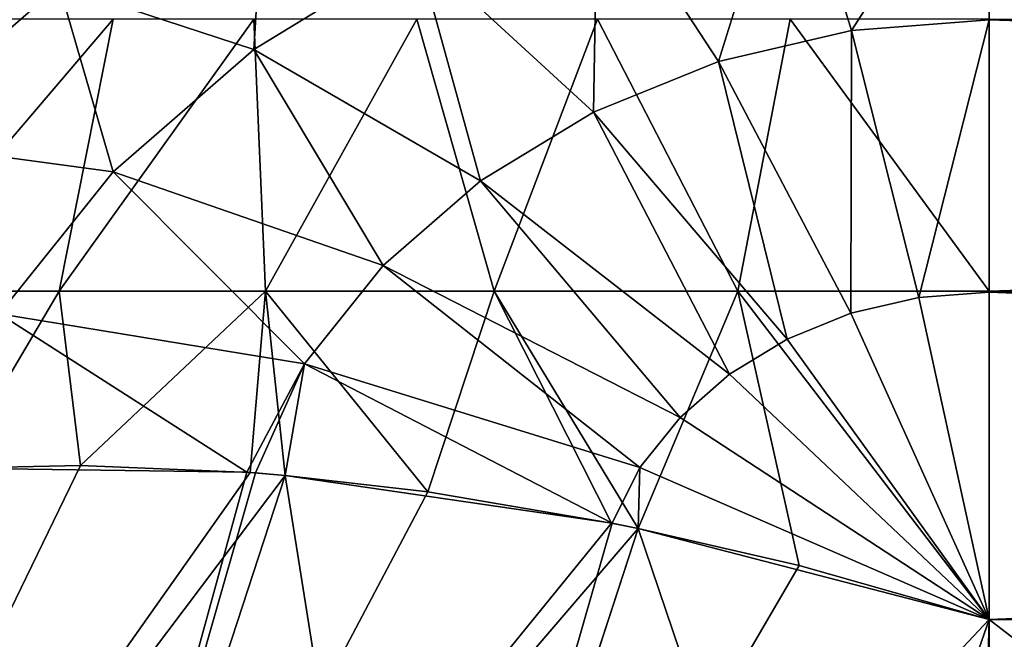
# Model space of a CAD drawing. Header units: millimetres. Extents: x -168 to 168, y -6 to 84.
# Tile 50 of 256: x -166.827 to -166.32, y 59.32 to 59.639. Entities that reach past the tile are written whole.
import ezdxf

# ---------------------------------------------------------------- set-up
doc = ezdxf.new("R2010")
doc.units = ezdxf.units.MM
doc.header["$LTSCALE"] = 65.185185
for name, color, linetype in [('687', 7, 'CONTINUOUS'), ('691', 7, 'CONTINUOUS'), ('692', 7, 'CONTINUOUS'), ('700', 7, 'CONTINUOUS'), ('701', 7, 'CONTINUOUS'), ('702', 7, 'CONTINUOUS'), ('711', 7, 'CONTINUOUS'), ('712', 7, 'CONTINUOUS'), ('721', 7, 'CONTINUOUS'), ('725', 7, 'CONTINUOUS'), ('726', 7, 'CONTINUOUS'), ('734', 7, 'CONTINUOUS'), ('735', 7, 'CONTINUOUS'), ('736', 7, 'CONTINUOUS'), ('745', 7, 'CONTINUOUS'), ('746', 7, 'CONTINUOUS')]:
    doc.layers.add(name, color=color, linetype=linetype)

msp = doc.modelspace()

# ---------------------------------------------------------------- linework, layer by layer
at = {"layer": '687', "linetype": 'CONTINUOUS'}
for points in [[(-166.32814, 59.49926, -102.33421), (-162, 59.63917, -102.48961), (-166.32814, 59.63927, -102.48973), (-166.32814, 59.49926, -102.33421)], [(-162, 59.49923, -102.33419), (-162, 59.63917, -102.48961), (-166.32814, 59.49926, -102.33421), (-162, 59.49923, -102.33419)], [(-166.32814, 59.33013, -102.21132), (-162, 59.49923, -102.33419), (-166.32814, 59.49926, -102.33421), (-166.32814, 59.33013, -102.21132)], [(-162, 59.33013, -102.21132), (-162, 59.49923, -102.33419), (-166.32814, 59.33013, -102.21132), (-162, 59.33013, -102.21132)]]:
    msp.add_3dface(points, dxfattribs=at)
at = {"layer": '691', "linetype": 'CONTINUOUS'}
for points in [[(-166.861, 59.40805, -107.54076), (-166.81688, 59.01801, -107.87978), (-166.99362, 59.00284, -107.77466), (-166.861, 59.40805, -107.54076)], [(-166.71054, 59.40597, -107.64527), (-166.81688, 59.01801, -107.87978), (-166.861, 59.40805, -107.54076), (-166.71054, 59.40597, -107.64527)], [(-166.70601, 59.40562, -107.64792), (-166.81688, 59.01801, -107.87978), (-166.71054, 59.40597, -107.64527), (-166.70601, 59.40562, -107.64792)], [(-166.69073, 59.40434, -107.65668), (-166.81688, 59.01801, -107.87978), (-166.70601, 59.40562, -107.64792), (-166.69073, 59.40434, -107.65668)], [(-166.69073, 59.40434, -107.65668), (-166.6283, 59.01086, -107.95153), (-166.81688, 59.01801, -107.87978), (-166.69073, 59.40434, -107.65668)], [(-166.52227, 59.37978, -107.73518), (-166.6283, 59.01086, -107.95153), (-166.69073, 59.40434, -107.65668), (-166.52227, 59.37978, -107.73518)], [(-166.50889, 59.37706, -107.74008), (-166.6283, 59.01086, -107.95153), (-166.52227, 59.37978, -107.73518), (-166.50889, 59.37706, -107.74008)], [(-166.6283, 59.01086, -107.95153), (-166.50889, 59.37706, -107.74008), (-166.41169, 59.09027, -107.92716), (-166.6283, 59.01086, -107.95153)], [(-166.50889, 59.37706, -107.74008), (-166.32814, 59.33013, -107.78868), (-166.41169, 59.09027, -107.92716), (-166.50889, 59.37706, -107.74008)]]:
    msp.add_3dface(points, dxfattribs=at)
at = {"layer": '692', "linetype": 'CONTINUOUS'}
for points in [[(-166.32814, 59.33013, -107.78868), (-166.32814, 56, -109.71132), (-166.41176, 56.24008, -109.57272), (-166.32814, 59.33013, -107.78868)], [(-166.32814, 59.33013, -107.78868), (-166.41176, 56.24008, -109.57272), (-166.41169, 59.09027, -107.92716), (-166.32814, 59.33013, -107.78868)], [(-162, 59.33013, -107.78868), (-162, 56, -109.71132), (-166.32814, 56, -109.71132), (-162, 59.33013, -107.78868)], [(-166.32814, 59.33013, -107.78868), (-162, 59.33013, -107.78868), (-166.32814, 56, -109.71132), (-166.32814, 59.33013, -107.78868)]]:
    msp.add_3dface(points, dxfattribs=at)
at = {"layer": '700', "linetype": 'CONTINUOUS'}
for points in [[(-166.32814, 56, -100.28868), (-166.32814, 59.33013, -102.21132), (-166.41138, 59.09134, -102.07346), (-166.32814, 56, -100.28868)], [(-162, 56, -100.28868), (-162, 59.33013, -102.21132), (-166.32814, 59.33013, -102.21132), (-162, 56, -100.28868)], [(-162, 56, -100.28868), (-166.32814, 59.33013, -102.21132), (-166.32814, 56, -100.28868), (-162, 56, -100.28868)]]:
    msp.add_3dface(points, dxfattribs=at)
at = {"layer": '701', "linetype": 'CONTINUOUS'}
for points in [[(-166.86106, 59.40805, -102.45929), (-166.99365, 59.00284, -102.22536), (-166.79618, 59.40952, -102.41008), (-166.86106, 59.40805, -102.45929)], [(-166.99365, 59.00284, -102.22536), (-166.70884, 59.40584, -102.35373), (-166.79618, 59.40952, -102.41008), (-166.99365, 59.00284, -102.22536)], [(-166.69081, 59.40434, -102.34335), (-166.70884, 59.40584, -102.35373), (-166.99365, 59.00284, -102.22536), (-166.69081, 59.40434, -102.34335)], [(-166.81691, 59.01801, -102.12023), (-166.69081, 59.40434, -102.34335), (-166.99365, 59.00284, -102.22536), (-166.81691, 59.01801, -102.12023)], [(-166.69081, 59.40434, -102.34335), (-166.81691, 59.01801, -102.12023), (-166.61727, 59.39589, -102.30514), (-166.69081, 59.40434, -102.34335)], [(-166.81691, 59.01801, -102.12023), (-166.52268, 59.37983, -102.26496), (-166.61727, 59.39589, -102.30514), (-166.81691, 59.01801, -102.12023)], [(-166.50895, 59.37704, -102.25992), (-166.52268, 59.37983, -102.26496), (-166.81691, 59.01801, -102.12023), (-166.50895, 59.37704, -102.25992)], [(-166.62832, 59.01086, -102.04848), (-166.50895, 59.37704, -102.25992), (-166.81691, 59.01801, -102.12023), (-166.62832, 59.01086, -102.04848)], [(-166.50895, 59.37704, -102.25992), (-166.62832, 59.01086, -102.04848), (-166.42599, 59.35791, -102.23363), (-166.50895, 59.37704, -102.25992)], [(-166.62832, 59.01086, -102.04848), (-166.32814, 59.33013, -102.21132), (-166.42599, 59.35791, -102.23363), (-166.62832, 59.01086, -102.04848)], [(-166.41138, 59.09134, -102.07346), (-166.32814, 59.33013, -102.21132), (-166.62832, 59.01086, -102.04848), (-166.41138, 59.09134, -102.07346)]]:
    msp.add_3dface(points, dxfattribs=at)
at = {"layer": '702', "linetype": 'CONTINUOUS'}
for points in [[(-166.80717, 59.49926, -102.50921), (-166.7794, 59.63927, -102.70098), (-166.89884, 59.49926, -102.60136), (-166.80717, 59.49926, -102.50921)], [(-166.7794, 59.63927, -102.70098), (-166.83807, 59.63927, -102.78536), (-166.89884, 59.49926, -102.60136), (-166.7794, 59.63927, -102.70098)], [(-166.70086, 59.49926, -102.43443), (-166.70692, 59.63927, -102.62811), (-166.80717, 59.49926, -102.50921), (-166.70086, 59.49926, -102.43443)], [(-166.70692, 59.63927, -102.62811), (-166.7794, 59.63927, -102.70098), (-166.80717, 59.49926, -102.50921), (-166.70692, 59.63927, -102.62811)], [(-166.62285, 59.63927, -102.56898), (-166.70692, 59.63927, -102.62811), (-166.70086, 59.49926, -102.43443), (-166.62285, 59.63927, -102.56898)], [(-166.58314, 59.49926, -102.37933), (-166.62285, 59.63927, -102.56898), (-166.70086, 59.49926, -102.43443), (-166.58314, 59.49926, -102.37933)], [(-166.52977, 59.63927, -102.52541), (-166.62285, 59.63927, -102.56898), (-166.58314, 59.49926, -102.37933), (-166.52977, 59.63927, -102.52541)], [(-166.45762, 59.49926, -102.34557), (-166.52977, 59.63927, -102.52541), (-166.58314, 59.49926, -102.37933), (-166.45762, 59.49926, -102.34557)], [(-166.43052, 59.63927, -102.49872), (-166.52977, 59.63927, -102.52541), (-166.45762, 59.49926, -102.34557), (-166.43052, 59.63927, -102.49872)], [(-166.32814, 59.49926, -102.33421), (-166.43052, 59.63927, -102.49872), (-166.45762, 59.49926, -102.34557), (-166.32814, 59.49926, -102.33421)], [(-166.32814, 59.49926, -102.33421), (-166.32814, 59.63927, -102.48973), (-166.43052, 59.63927, -102.49872), (-166.32814, 59.49926, -102.33421)], [(-166.86106, 59.40805, -102.45929), (-166.80717, 59.49926, -102.50921), (-166.89884, 59.49926, -102.60136), (-166.86106, 59.40805, -102.45929)], [(-166.86106, 59.40805, -102.45929), (-166.79618, 59.40952, -102.41008), (-166.80717, 59.49926, -102.50921), (-166.86106, 59.40805, -102.45929)], [(-166.79618, 59.40952, -102.41008), (-166.70086, 59.49926, -102.43443), (-166.80717, 59.49926, -102.50921), (-166.79618, 59.40952, -102.41008)], [(-166.79618, 59.40952, -102.41008), (-166.70884, 59.40584, -102.35373), (-166.70086, 59.49926, -102.43443), (-166.79618, 59.40952, -102.41008)], [(-166.70884, 59.40584, -102.35373), (-166.69081, 59.40434, -102.34335), (-166.70086, 59.49926, -102.43443), (-166.70884, 59.40584, -102.35373)], [(-166.61727, 59.39589, -102.30514), (-166.58314, 59.49926, -102.37933), (-166.70086, 59.49926, -102.43443), (-166.61727, 59.39589, -102.30514)], [(-166.69081, 59.40434, -102.34335), (-166.61727, 59.39589, -102.30514), (-166.70086, 59.49926, -102.43443), (-166.69081, 59.40434, -102.34335)], [(-166.61727, 59.39589, -102.30514), (-166.52268, 59.37983, -102.26496), (-166.58314, 59.49926, -102.37933), (-166.61727, 59.39589, -102.30514)], [(-166.52268, 59.37983, -102.26496), (-166.50895, 59.37704, -102.25992), (-166.58314, 59.49926, -102.37933), (-166.52268, 59.37983, -102.26496)], [(-166.50895, 59.37704, -102.25992), (-166.45762, 59.49926, -102.34557), (-166.58314, 59.49926, -102.37933), (-166.50895, 59.37704, -102.25992)], [(-166.50895, 59.37704, -102.25992), (-166.42599, 59.35791, -102.23363), (-166.45762, 59.49926, -102.34557), (-166.50895, 59.37704, -102.25992)], [(-166.42599, 59.35791, -102.23363), (-166.32814, 59.33013, -102.21132), (-166.45762, 59.49926, -102.34557), (-166.42599, 59.35791, -102.23363)], [(-166.32814, 59.33013, -102.21132), (-166.32814, 59.49926, -102.33421), (-166.45762, 59.49926, -102.34557), (-166.32814, 59.33013, -102.21132)]]:
    msp.add_3dface(points, dxfattribs=at)
at = {"layer": '711', "linetype": 'CONTINUOUS'}
for points in [[(-166.32814, 59.74359, -107.32958), (-162, 59.63917, -107.51039), (-166.32814, 59.6389, -107.51077), (-166.32814, 59.74359, -107.32958)], [(-162, 59.63917, -107.51039), (-162, 59.49923, -107.66581), (-166.32814, 59.6389, -107.51077), (-162, 59.63917, -107.51039)], [(-166.32814, 59.6389, -107.51077), (-162, 59.49923, -107.66581), (-166.32814, 59.49879, -107.66621), (-166.32814, 59.6389, -107.51077)], [(-162, 59.49923, -107.66581), (-162, 59.33013, -107.78868), (-166.32814, 59.49879, -107.66621), (-162, 59.49923, -107.66581)], [(-162, 59.33013, -107.78868), (-166.32814, 59.33013, -107.78868), (-166.32814, 59.49879, -107.66621), (-162, 59.33013, -107.78868)]]:
    msp.add_3dface(points, dxfattribs=at)
at = {"layer": '712', "linetype": 'CONTINUOUS'}
for points in [[(-166.32814, 59.74359, -107.32958), (-166.39894, 59.63351, -107.51388), (-166.43052, 59.7358, -107.33407), (-166.32814, 59.74359, -107.32958)], [(-166.32814, 59.74359, -107.32958), (-166.32814, 59.6389, -107.51077), (-166.39894, 59.63351, -107.51388), (-166.32814, 59.74359, -107.32958)], [(-166.43052, 59.7358, -107.33407), (-166.46757, 59.61753, -107.52311), (-166.52977, 59.71269, -107.34742), (-166.43052, 59.7358, -107.33407)], [(-166.39894, 59.63351, -107.51388), (-166.46757, 59.61753, -107.52311), (-166.43052, 59.7358, -107.33407), (-166.39894, 59.63351, -107.51388)], [(-166.70086, 59.72148, -107.18067), (-166.70692, 59.62375, -107.39877), (-166.80717, 59.65672, -107.21806), (-166.70086, 59.72148, -107.18067)], [(-166.62285, 59.67495, -107.3692), (-166.70692, 59.62375, -107.39877), (-166.70086, 59.72148, -107.18067), (-166.62285, 59.67495, -107.3692)], [(-166.52977, 59.71269, -107.34742), (-166.53194, 59.59144, -107.53818), (-166.62285, 59.67495, -107.3692), (-166.52977, 59.71269, -107.34742)], [(-166.46757, 59.61753, -107.52311), (-166.53194, 59.59144, -107.53818), (-166.52977, 59.71269, -107.34742), (-166.46757, 59.61753, -107.52311)], [(-166.62285, 59.67495, -107.3692), (-166.59008, 59.55603, -107.55862), (-166.70692, 59.62375, -107.39877), (-166.62285, 59.67495, -107.3692)], [(-166.53194, 59.59144, -107.53818), (-166.59008, 59.55603, -107.55862), (-166.62285, 59.67495, -107.3692), (-166.53194, 59.59144, -107.53818)], [(-166.80717, 59.65672, -107.21806), (-166.7794, 59.56065, -107.4352), (-166.89884, 59.57691, -107.26414), (-166.80717, 59.65672, -107.21806)], [(-166.86103, 59.65437, -107.1141), (-166.80717, 59.65672, -107.21806), (-166.89884, 59.57691, -107.26414), (-166.86103, 59.65437, -107.1141)], [(-166.70692, 59.62375, -107.39877), (-166.7794, 59.56065, -107.4352), (-166.80717, 59.65672, -107.21806), (-166.70692, 59.62375, -107.39877)], [(-166.32814, 59.6389, -107.51077), (-166.36426, 59.49604, -107.6678), (-166.39894, 59.63351, -107.51388), (-166.32814, 59.6389, -107.51077)], [(-166.32814, 59.6389, -107.51077), (-166.32814, 59.49879, -107.66621), (-166.36426, 59.49604, -107.6678), (-166.32814, 59.6389, -107.51077)], [(-166.39894, 59.63351, -107.51388), (-166.39927, 59.48789, -107.67251), (-166.46757, 59.61753, -107.52311), (-166.39894, 59.63351, -107.51388)], [(-166.36426, 59.49604, -107.6678), (-166.39927, 59.48789, -107.67251), (-166.39894, 59.63351, -107.51388), (-166.36426, 59.49604, -107.6678)], [(-166.70692, 59.62375, -107.39877), (-166.6402, 59.51239, -107.58381), (-166.7794, 59.56065, -107.4352), (-166.70692, 59.62375, -107.39877)], [(-166.59008, 59.55603, -107.55862), (-166.6402, 59.51239, -107.58381), (-166.70692, 59.62375, -107.39877), (-166.59008, 59.55603, -107.55862)], [(-166.46757, 59.61753, -107.52311), (-166.43211, 59.47458, -107.68019), (-166.53194, 59.59144, -107.53818), (-166.46757, 59.61753, -107.52311)], [(-166.39927, 59.48789, -107.67251), (-166.43211, 59.47458, -107.68019), (-166.46757, 59.61753, -107.52311), (-166.39927, 59.48789, -107.67251)], [(-166.53194, 59.59144, -107.53818), (-166.46176, 59.45652, -107.69062), (-166.59008, 59.55603, -107.55862), (-166.53194, 59.59144, -107.53818)], [(-166.43211, 59.47458, -107.68019), (-166.46176, 59.45652, -107.69062), (-166.53194, 59.59144, -107.53818), (-166.43211, 59.47458, -107.68019)], [(-166.7794, 59.56065, -107.4352), (-166.83807, 59.48757, -107.47739), (-166.89884, 59.57691, -107.26414), (-166.7794, 59.56065, -107.4352)], [(-166.7794, 59.56065, -107.4352), (-166.68077, 59.46185, -107.61299), (-166.83807, 59.48757, -107.47739), (-166.7794, 59.56065, -107.4352)], [(-166.6402, 59.51239, -107.58381), (-166.68077, 59.46185, -107.61299), (-166.7794, 59.56065, -107.4352), (-166.6402, 59.51239, -107.58381)], [(-166.59008, 59.55603, -107.55862), (-166.48733, 59.43425, -107.70348), (-166.6402, 59.51239, -107.58381), (-166.59008, 59.55603, -107.55862)], [(-166.46176, 59.45652, -107.69062), (-166.48733, 59.43425, -107.70348), (-166.59008, 59.55603, -107.55862), (-166.46176, 59.45652, -107.69062)], [(-166.6402, 59.51239, -107.58381), (-166.50803, 59.40847, -107.71836), (-166.68077, 59.46185, -107.61299), (-166.6402, 59.51239, -107.58381)], [(-166.48733, 59.43425, -107.70348), (-166.50803, 59.40847, -107.71836), (-166.6402, 59.51239, -107.58381), (-166.48733, 59.43425, -107.70348)], [(-166.32814, 59.49879, -107.66621), (-166.32814, 59.33013, -107.78868), (-166.36426, 59.49604, -107.6678), (-166.32814, 59.49879, -107.66621)], [(-166.36426, 59.49604, -107.6678), (-166.32814, 59.33013, -107.78868), (-166.39927, 59.48789, -107.67251), (-166.36426, 59.49604, -107.6678)], [(-166.71054, 59.40597, -107.64527), (-166.861, 59.40805, -107.54076), (-166.83807, 59.48757, -107.47739), (-166.71054, 59.40597, -107.64527)], [(-166.68077, 59.46185, -107.61299), (-166.71054, 59.40597, -107.64527), (-166.83807, 59.48757, -107.47739), (-166.68077, 59.46185, -107.61299)], [(-166.39927, 59.48789, -107.67251), (-166.32814, 59.33013, -107.78868), (-166.43211, 59.47458, -107.68019), (-166.39927, 59.48789, -107.67251)], [(-166.43211, 59.47458, -107.68019), (-166.32814, 59.33013, -107.78868), (-166.46176, 59.45652, -107.69062), (-166.43211, 59.47458, -107.68019)], [(-166.70601, 59.40562, -107.64792), (-166.71054, 59.40597, -107.64527), (-166.68077, 59.46185, -107.61299), (-166.70601, 59.40562, -107.64792)], [(-166.69073, 59.40434, -107.65668), (-166.70601, 59.40562, -107.64792), (-166.68077, 59.46185, -107.61299), (-166.69073, 59.40434, -107.65668)], [(-166.52227, 59.37978, -107.73518), (-166.69073, 59.40434, -107.65668), (-166.68077, 59.46185, -107.61299), (-166.52227, 59.37978, -107.73518)], [(-166.50803, 59.40847, -107.71836), (-166.52227, 59.37978, -107.73518), (-166.68077, 59.46185, -107.61299), (-166.50803, 59.40847, -107.71836)], [(-166.46176, 59.45652, -107.69062), (-166.32814, 59.33013, -107.78868), (-166.48733, 59.43425, -107.70348), (-166.46176, 59.45652, -107.69062)], [(-166.48733, 59.43425, -107.70348), (-166.32814, 59.33013, -107.78868), (-166.50803, 59.40847, -107.71836), (-166.48733, 59.43425, -107.70348)], [(-166.50889, 59.37706, -107.74008), (-166.52227, 59.37978, -107.73518), (-166.50803, 59.40847, -107.71836), (-166.50889, 59.37706, -107.74008)], [(-166.32814, 59.33013, -107.78868), (-166.50889, 59.37706, -107.74008), (-166.50803, 59.40847, -107.71836), (-166.32814, 59.33013, -107.78868)]]:
    msp.add_3dface(points, dxfattribs=at)
at = {"layer": '721', "linetype": 'CONTINUOUS'}
for points in [[(-166.32814, 59.49926, 107.66579), (-162, 59.63917, 107.51039), (-166.32814, 59.63927, 107.51027), (-166.32814, 59.49926, 107.66579)], [(-162, 59.49923, 107.66581), (-162, 59.63917, 107.51039), (-166.32814, 59.49926, 107.66579), (-162, 59.49923, 107.66581)], [(-166.32814, 59.33013, 107.78868), (-162, 59.49923, 107.66581), (-166.32814, 59.49926, 107.66579), (-166.32814, 59.33013, 107.78868)], [(-162, 59.33013, 107.78868), (-162, 59.49923, 107.66581), (-166.32814, 59.33013, 107.78868), (-162, 59.33013, 107.78868)]]:
    msp.add_3dface(points, dxfattribs=at)
at = {"layer": '725', "linetype": 'CONTINUOUS'}
for points in [[(-166.861, 59.40805, 102.45924), (-166.81688, 59.01801, 102.12022), (-166.99362, 59.00284, 102.22534), (-166.861, 59.40805, 102.45924)], [(-166.71054, 59.40597, 102.35473), (-166.81688, 59.01801, 102.12022), (-166.861, 59.40805, 102.45924), (-166.71054, 59.40597, 102.35473)], [(-166.70601, 59.40562, 102.35208), (-166.81688, 59.01801, 102.12022), (-166.71054, 59.40597, 102.35473), (-166.70601, 59.40562, 102.35208)], [(-166.69073, 59.40434, 102.34332), (-166.81688, 59.01801, 102.12022), (-166.70601, 59.40562, 102.35208), (-166.69073, 59.40434, 102.34332)], [(-166.69073, 59.40434, 102.34332), (-166.6283, 59.01086, 102.04847), (-166.81688, 59.01801, 102.12022), (-166.69073, 59.40434, 102.34332)], [(-166.52227, 59.37978, 102.26482), (-166.6283, 59.01086, 102.04847), (-166.69073, 59.40434, 102.34332), (-166.52227, 59.37978, 102.26482)], [(-166.50889, 59.37706, 102.25992), (-166.6283, 59.01086, 102.04847), (-166.52227, 59.37978, 102.26482), (-166.50889, 59.37706, 102.25992)], [(-166.6283, 59.01086, 102.04847), (-166.50889, 59.37706, 102.25992), (-166.41169, 59.09027, 102.07284), (-166.6283, 59.01086, 102.04847)], [(-166.50889, 59.37706, 102.25992), (-166.32814, 59.33013, 102.21132), (-166.41169, 59.09027, 102.07284), (-166.50889, 59.37706, 102.25992)]]:
    msp.add_3dface(points, dxfattribs=at)
at = {"layer": '726', "linetype": 'CONTINUOUS'}
for points in [[(-166.32814, 59.33013, 102.21132), (-166.32814, 56, 100.28868), (-166.41176, 56.24008, 100.42728), (-166.32814, 59.33013, 102.21132)], [(-166.32814, 59.33013, 102.21132), (-166.41176, 56.24008, 100.42728), (-166.41169, 59.09027, 102.07284), (-166.32814, 59.33013, 102.21132)], [(-162, 59.33013, 102.21132), (-162, 56, 100.28868), (-166.32814, 56, 100.28868), (-162, 59.33013, 102.21132)], [(-166.32814, 59.33013, 102.21132), (-162, 59.33013, 102.21132), (-166.32814, 56, 100.28868), (-166.32814, 59.33013, 102.21132)]]:
    msp.add_3dface(points, dxfattribs=at)
at = {"layer": '734', "linetype": 'CONTINUOUS'}
for points in [[(-166.32814, 56, 109.71132), (-166.32814, 59.33013, 107.78868), (-166.41138, 59.09134, 107.92654), (-166.32814, 56, 109.71132)], [(-162, 56, 109.71132), (-162, 59.33013, 107.78868), (-166.32814, 59.33013, 107.78868), (-162, 56, 109.71132)], [(-162, 56, 109.71132), (-166.32814, 59.33013, 107.78868), (-166.32814, 56, 109.71132), (-162, 56, 109.71132)]]:
    msp.add_3dface(points, dxfattribs=at)
at = {"layer": '735', "linetype": 'CONTINUOUS'}
for points in [[(-166.86106, 59.40805, 107.54071), (-166.99365, 59.00284, 107.77464), (-166.79618, 59.40952, 107.58992), (-166.86106, 59.40805, 107.54071)], [(-166.99365, 59.00284, 107.77464), (-166.70884, 59.40584, 107.64627), (-166.79618, 59.40952, 107.58992), (-166.99365, 59.00284, 107.77464)], [(-166.69081, 59.40434, 107.65665), (-166.70884, 59.40584, 107.64627), (-166.99365, 59.00284, 107.77464), (-166.69081, 59.40434, 107.65665)], [(-166.81691, 59.01801, 107.87977), (-166.69081, 59.40434, 107.65665), (-166.99365, 59.00284, 107.77464), (-166.81691, 59.01801, 107.87977)], [(-166.69081, 59.40434, 107.65665), (-166.81691, 59.01801, 107.87977), (-166.61727, 59.39589, 107.69486), (-166.69081, 59.40434, 107.65665)], [(-166.81691, 59.01801, 107.87977), (-166.52268, 59.37983, 107.73504), (-166.61727, 59.39589, 107.69486), (-166.81691, 59.01801, 107.87977)], [(-166.50895, 59.37704, 107.74008), (-166.52268, 59.37983, 107.73504), (-166.81691, 59.01801, 107.87977), (-166.50895, 59.37704, 107.74008)], [(-166.62832, 59.01086, 107.95152), (-166.50895, 59.37704, 107.74008), (-166.81691, 59.01801, 107.87977), (-166.62832, 59.01086, 107.95152)], [(-166.50895, 59.37704, 107.74008), (-166.62832, 59.01086, 107.95152), (-166.42599, 59.35791, 107.76637), (-166.50895, 59.37704, 107.74008)], [(-166.62832, 59.01086, 107.95152), (-166.32814, 59.33013, 107.78868), (-166.42599, 59.35791, 107.76637), (-166.62832, 59.01086, 107.95152)], [(-166.41138, 59.09134, 107.92654), (-166.32814, 59.33013, 107.78868), (-166.62832, 59.01086, 107.95152), (-166.41138, 59.09134, 107.92654)]]:
    msp.add_3dface(points, dxfattribs=at)
at = {"layer": '736', "linetype": 'CONTINUOUS'}
for points in [[(-166.80717, 59.49926, 107.49079), (-166.7794, 59.63927, 107.29902), (-166.89884, 59.49926, 107.39864), (-166.80717, 59.49926, 107.49079)], [(-166.7794, 59.63927, 107.29902), (-166.83807, 59.63927, 107.21464), (-166.89884, 59.49926, 107.39864), (-166.7794, 59.63927, 107.29902)], [(-166.70086, 59.49926, 107.56557), (-166.70692, 59.63927, 107.37189), (-166.80717, 59.49926, 107.49079), (-166.70086, 59.49926, 107.56557)], [(-166.70692, 59.63927, 107.37189), (-166.7794, 59.63927, 107.29902), (-166.80717, 59.49926, 107.49079), (-166.70692, 59.63927, 107.37189)], [(-166.62285, 59.63927, 107.43102), (-166.70692, 59.63927, 107.37189), (-166.70086, 59.49926, 107.56557), (-166.62285, 59.63927, 107.43102)], [(-166.58314, 59.49926, 107.62067), (-166.62285, 59.63927, 107.43102), (-166.70086, 59.49926, 107.56557), (-166.58314, 59.49926, 107.62067)], [(-166.52977, 59.63927, 107.47459), (-166.62285, 59.63927, 107.43102), (-166.58314, 59.49926, 107.62067), (-166.52977, 59.63927, 107.47459)], [(-166.45762, 59.49926, 107.65443), (-166.52977, 59.63927, 107.47459), (-166.58314, 59.49926, 107.62067), (-166.45762, 59.49926, 107.65443)], [(-166.43052, 59.63927, 107.50128), (-166.52977, 59.63927, 107.47459), (-166.45762, 59.49926, 107.65443), (-166.43052, 59.63927, 107.50128)], [(-166.32814, 59.49926, 107.66579), (-166.43052, 59.63927, 107.50128), (-166.45762, 59.49926, 107.65443), (-166.32814, 59.49926, 107.66579)], [(-166.32814, 59.49926, 107.66579), (-166.32814, 59.63927, 107.51027), (-166.43052, 59.63927, 107.50128), (-166.32814, 59.49926, 107.66579)], [(-166.86106, 59.40805, 107.54071), (-166.80717, 59.49926, 107.49079), (-166.89884, 59.49926, 107.39864), (-166.86106, 59.40805, 107.54071)], [(-166.86106, 59.40805, 107.54071), (-166.79618, 59.40952, 107.58992), (-166.80717, 59.49926, 107.49079), (-166.86106, 59.40805, 107.54071)], [(-166.79618, 59.40952, 107.58992), (-166.70086, 59.49926, 107.56557), (-166.80717, 59.49926, 107.49079), (-166.79618, 59.40952, 107.58992)], [(-166.79618, 59.40952, 107.58992), (-166.70884, 59.40584, 107.64627), (-166.70086, 59.49926, 107.56557), (-166.79618, 59.40952, 107.58992)], [(-166.70884, 59.40584, 107.64627), (-166.69081, 59.40434, 107.65665), (-166.70086, 59.49926, 107.56557), (-166.70884, 59.40584, 107.64627)], [(-166.61727, 59.39589, 107.69486), (-166.58314, 59.49926, 107.62067), (-166.70086, 59.49926, 107.56557), (-166.61727, 59.39589, 107.69486)], [(-166.69081, 59.40434, 107.65665), (-166.61727, 59.39589, 107.69486), (-166.70086, 59.49926, 107.56557), (-166.69081, 59.40434, 107.65665)], [(-166.61727, 59.39589, 107.69486), (-166.52268, 59.37983, 107.73504), (-166.58314, 59.49926, 107.62067), (-166.61727, 59.39589, 107.69486)], [(-166.52268, 59.37983, 107.73504), (-166.50895, 59.37704, 107.74008), (-166.58314, 59.49926, 107.62067), (-166.52268, 59.37983, 107.73504)], [(-166.50895, 59.37704, 107.74008), (-166.45762, 59.49926, 107.65443), (-166.58314, 59.49926, 107.62067), (-166.50895, 59.37704, 107.74008)], [(-166.50895, 59.37704, 107.74008), (-166.42599, 59.35791, 107.76637), (-166.45762, 59.49926, 107.65443), (-166.50895, 59.37704, 107.74008)], [(-166.42599, 59.35791, 107.76637), (-166.32814, 59.33013, 107.78868), (-166.45762, 59.49926, 107.65443), (-166.42599, 59.35791, 107.76637)], [(-166.32814, 59.33013, 107.78868), (-166.32814, 59.49926, 107.66579), (-166.45762, 59.49926, 107.65443), (-166.32814, 59.33013, 107.78868)]]:
    msp.add_3dface(points, dxfattribs=at)
at = {"layer": '745', "linetype": 'CONTINUOUS'}
for points in [[(-166.32814, 59.74359, 102.67042), (-162, 59.63917, 102.48961), (-166.32814, 59.6389, 102.48923), (-166.32814, 59.74359, 102.67042)], [(-162, 59.63917, 102.48961), (-162, 59.49923, 102.33419), (-166.32814, 59.6389, 102.48923), (-162, 59.63917, 102.48961)], [(-166.32814, 59.6389, 102.48923), (-162, 59.49923, 102.33419), (-166.32814, 59.49879, 102.33379), (-166.32814, 59.6389, 102.48923)], [(-162, 59.49923, 102.33419), (-162, 59.33013, 102.21132), (-166.32814, 59.49879, 102.33379), (-162, 59.49923, 102.33419)], [(-162, 59.33013, 102.21132), (-166.32814, 59.33013, 102.21132), (-166.32814, 59.49879, 102.33379), (-162, 59.33013, 102.21132)]]:
    msp.add_3dface(points, dxfattribs=at)
at = {"layer": '746', "linetype": 'CONTINUOUS'}
for points in [[(-166.32814, 59.74359, 102.67042), (-166.39894, 59.63351, 102.48612), (-166.43052, 59.7358, 102.66593), (-166.32814, 59.74359, 102.67042)], [(-166.32814, 59.74359, 102.67042), (-166.32814, 59.6389, 102.48923), (-166.39894, 59.63351, 102.48612), (-166.32814, 59.74359, 102.67042)], [(-166.43052, 59.7358, 102.66593), (-166.46757, 59.61753, 102.47689), (-166.52977, 59.71269, 102.65258), (-166.43052, 59.7358, 102.66593)], [(-166.39894, 59.63351, 102.48612), (-166.46757, 59.61753, 102.47689), (-166.43052, 59.7358, 102.66593), (-166.39894, 59.63351, 102.48612)], [(-166.70086, 59.72148, 102.81933), (-166.70692, 59.62375, 102.60123), (-166.80717, 59.65672, 102.78194), (-166.70086, 59.72148, 102.81933)], [(-166.62285, 59.67495, 102.6308), (-166.70692, 59.62375, 102.60123), (-166.70086, 59.72148, 102.81933), (-166.62285, 59.67495, 102.6308)], [(-166.52977, 59.71269, 102.65258), (-166.53194, 59.59144, 102.46182), (-166.62285, 59.67495, 102.6308), (-166.52977, 59.71269, 102.65258)], [(-166.46757, 59.61753, 102.47689), (-166.53194, 59.59144, 102.46182), (-166.52977, 59.71269, 102.65258), (-166.46757, 59.61753, 102.47689)], [(-166.62285, 59.67495, 102.6308), (-166.59008, 59.55603, 102.44138), (-166.70692, 59.62375, 102.60123), (-166.62285, 59.67495, 102.6308)], [(-166.53194, 59.59144, 102.46182), (-166.59008, 59.55603, 102.44138), (-166.62285, 59.67495, 102.6308), (-166.53194, 59.59144, 102.46182)], [(-166.80717, 59.65672, 102.78194), (-166.7794, 59.56065, 102.5648), (-166.89884, 59.57691, 102.73586), (-166.80717, 59.65672, 102.78194)], [(-166.86103, 59.65437, 102.8859), (-166.80717, 59.65672, 102.78194), (-166.89884, 59.57691, 102.73586), (-166.86103, 59.65437, 102.8859)], [(-166.70692, 59.62375, 102.60123), (-166.7794, 59.56065, 102.5648), (-166.80717, 59.65672, 102.78194), (-166.70692, 59.62375, 102.60123)], [(-166.32814, 59.6389, 102.48923), (-166.36426, 59.49604, 102.3322), (-166.39894, 59.63351, 102.48612), (-166.32814, 59.6389, 102.48923)], [(-166.32814, 59.6389, 102.48923), (-166.32814, 59.49879, 102.33379), (-166.36426, 59.49604, 102.3322), (-166.32814, 59.6389, 102.48923)], [(-166.39894, 59.63351, 102.48612), (-166.39927, 59.48789, 102.32749), (-166.46757, 59.61753, 102.47689), (-166.39894, 59.63351, 102.48612)], [(-166.36426, 59.49604, 102.3322), (-166.39927, 59.48789, 102.32749), (-166.39894, 59.63351, 102.48612), (-166.36426, 59.49604, 102.3322)], [(-166.70692, 59.62375, 102.60123), (-166.6402, 59.51239, 102.41619), (-166.7794, 59.56065, 102.5648), (-166.70692, 59.62375, 102.60123)], [(-166.59008, 59.55603, 102.44138), (-166.6402, 59.51239, 102.41619), (-166.70692, 59.62375, 102.60123), (-166.59008, 59.55603, 102.44138)], [(-166.46757, 59.61753, 102.47689), (-166.43211, 59.47458, 102.31981), (-166.53194, 59.59144, 102.46182), (-166.46757, 59.61753, 102.47689)], [(-166.39927, 59.48789, 102.32749), (-166.43211, 59.47458, 102.31981), (-166.46757, 59.61753, 102.47689), (-166.39927, 59.48789, 102.32749)], [(-166.53194, 59.59144, 102.46182), (-166.46176, 59.45652, 102.30938), (-166.59008, 59.55603, 102.44138), (-166.53194, 59.59144, 102.46182)], [(-166.43211, 59.47458, 102.31981), (-166.46176, 59.45652, 102.30938), (-166.53194, 59.59144, 102.46182), (-166.43211, 59.47458, 102.31981)], [(-166.7794, 59.56065, 102.5648), (-166.83807, 59.48757, 102.52261), (-166.89884, 59.57691, 102.73586), (-166.7794, 59.56065, 102.5648)], [(-166.7794, 59.56065, 102.5648), (-166.68077, 59.46185, 102.38701), (-166.83807, 59.48757, 102.52261), (-166.7794, 59.56065, 102.5648)], [(-166.6402, 59.51239, 102.41619), (-166.68077, 59.46185, 102.38701), (-166.7794, 59.56065, 102.5648), (-166.6402, 59.51239, 102.41619)], [(-166.59008, 59.55603, 102.44138), (-166.48733, 59.43425, 102.29652), (-166.6402, 59.51239, 102.41619), (-166.59008, 59.55603, 102.44138)], [(-166.46176, 59.45652, 102.30938), (-166.48733, 59.43425, 102.29652), (-166.59008, 59.55603, 102.44138), (-166.46176, 59.45652, 102.30938)], [(-166.6402, 59.51239, 102.41619), (-166.50803, 59.40847, 102.28164), (-166.68077, 59.46185, 102.38701), (-166.6402, 59.51239, 102.41619)], [(-166.48733, 59.43425, 102.29652), (-166.50803, 59.40847, 102.28164), (-166.6402, 59.51239, 102.41619), (-166.48733, 59.43425, 102.29652)], [(-166.32814, 59.49879, 102.33379), (-166.32814, 59.33013, 102.21132), (-166.36426, 59.49604, 102.3322), (-166.32814, 59.49879, 102.33379)], [(-166.36426, 59.49604, 102.3322), (-166.32814, 59.33013, 102.21132), (-166.39927, 59.48789, 102.32749), (-166.36426, 59.49604, 102.3322)], [(-166.71054, 59.40597, 102.35473), (-166.861, 59.40805, 102.45924), (-166.83807, 59.48757, 102.52261), (-166.71054, 59.40597, 102.35473)], [(-166.68077, 59.46185, 102.38701), (-166.71054, 59.40597, 102.35473), (-166.83807, 59.48757, 102.52261), (-166.68077, 59.46185, 102.38701)], [(-166.39927, 59.48789, 102.32749), (-166.32814, 59.33013, 102.21132), (-166.43211, 59.47458, 102.31981), (-166.39927, 59.48789, 102.32749)], [(-166.43211, 59.47458, 102.31981), (-166.32814, 59.33013, 102.21132), (-166.46176, 59.45652, 102.30938), (-166.43211, 59.47458, 102.31981)], [(-166.70601, 59.40562, 102.35208), (-166.71054, 59.40597, 102.35473), (-166.68077, 59.46185, 102.38701), (-166.70601, 59.40562, 102.35208)], [(-166.69073, 59.40434, 102.34332), (-166.70601, 59.40562, 102.35208), (-166.68077, 59.46185, 102.38701), (-166.69073, 59.40434, 102.34332)], [(-166.52227, 59.37978, 102.26482), (-166.69073, 59.40434, 102.34332), (-166.68077, 59.46185, 102.38701), (-166.52227, 59.37978, 102.26482)], [(-166.50803, 59.40847, 102.28164), (-166.52227, 59.37978, 102.26482), (-166.68077, 59.46185, 102.38701), (-166.50803, 59.40847, 102.28164)], [(-166.46176, 59.45652, 102.30938), (-166.32814, 59.33013, 102.21132), (-166.48733, 59.43425, 102.29652), (-166.46176, 59.45652, 102.30938)], [(-166.48733, 59.43425, 102.29652), (-166.32814, 59.33013, 102.21132), (-166.50803, 59.40847, 102.28164), (-166.48733, 59.43425, 102.29652)], [(-166.50889, 59.37706, 102.25992), (-166.52227, 59.37978, 102.26482), (-166.50803, 59.40847, 102.28164), (-166.50889, 59.37706, 102.25992)], [(-166.32814, 59.33013, 102.21132), (-166.50889, 59.37706, 102.25992), (-166.50803, 59.40847, 102.28164), (-166.32814, 59.33013, 102.21132)]]:
    msp.add_3dface(points, dxfattribs=at)

doc.saveas('drawing.dxf')
